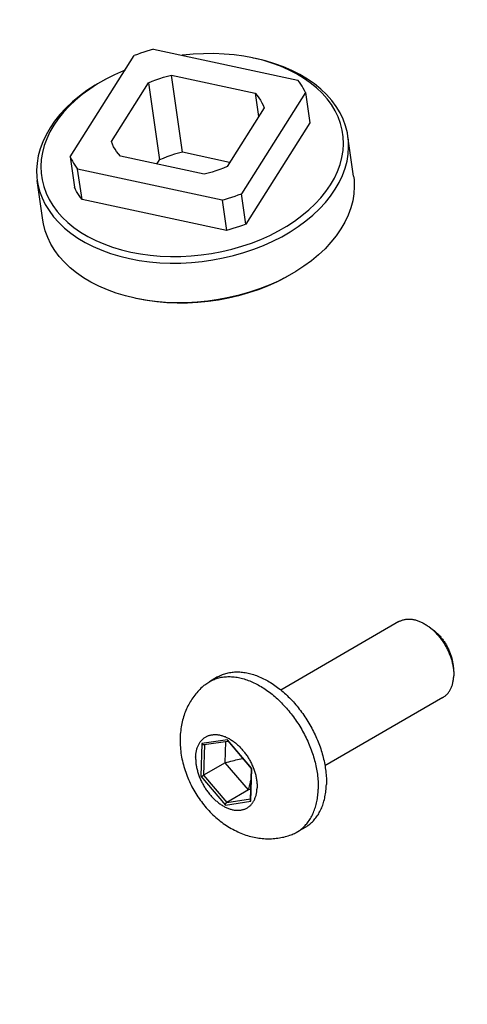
# Model space of a CAD drawing. Header units: inches. Extents: x 0 to 22, y 0 to 17.
# Tile 4 of 46: x 1.6 to 2.7, y 7.8 to 10.2. Entities that reach past the tile are written whole.
import ezdxf

# ---------------------------------------------------------------- set-up
doc = ezdxf.new("R2010")
doc.units = ezdxf.units.IN
doc.header["$LTSCALE"] = 1.21
doc.header["$MEASUREMENT"] = 0
doc.layers.get('0').update_dxf_attribs({"linetype": 'CONTINUOUS'})
doc.styles.get("Standard").update_dxf_attribs({"font": 'arial.ttf'})
doc.dimstyles.new('DIMSTYLE_1', dxfattribs={"dimtxt": 0.17, "dimasz": 0.2, "dimexe": 0.09, "dimexo": 0.07, "dimgap": 0.0425, "dimtad": 0, "dimtih": 1, "dimtoh": 1, "dimzin": 4, "dimdsep": 46, "dimtxsty": 'Standard', "dimblk": '_FILLED', "dimblk1": '_FILLED', "dimblk2": '_FILLED', "dimcen": 0.09, "dimadec": 3, "dimazin": 1, "dimtfac": 1, "dimtdec": 3, "dimtofl": 0, "dimtmove": 0, "dimatfit": 3, "dimldrblk": '_FILLED', "dimfxl": 0, "dimtolj": 1, "dimtzin": 4, "dimarcsym": 0})

# ---------------------------------------------------------------- blocks, each defined once
blk = doc.blocks.new('_FILLED')
at = {"color": 0, "linetype": 'ByBlock'}
blk.add_solid([(0, 0), (-1, 0.2), (-1, -0.2)], dxfattribs=at)
blk = doc.blocks.new('*D1')
at = {"color": 2, "linetype": 'Continuous'}
for p, q in [((20.9102, 11.4958), (20.8549, 11.6315)), ((21.0642, 11.1185), (20.9102, 11.4958)), ((20.9229, 11.4648), (11.4904, 7.6153)), ((1.2938, 3.4541), (10.7263, 7.3035)), ((1.2812, 3.4851), (1.2258, 3.6207)), ((1.4352, 3.1077), (1.2812, 3.4851))]:
    blk.add_line(p, q, dxfattribs=at)
at = {"color": 2, "linetype": 'Continuous', "xscale": 0.2, "yscale": 0.2, "zscale": 0.2}
for p, rotation in [((20.9229, 11.4648), 22.2006454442), ((1.2938, 3.4541), 202.2006454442)]:
    blk.add_blockref('_FILLED', p, dxfattribs=dict(at, rotation=rotation))
at = {"color": 2, "linetype": 'Continuous', "insert": (11.1084, 7.5444), "char_height": 0.17, "width": 0.594052, "attachment_point": 2, "line_spacing_factor": 0.9}
blk.add_mtext('37.00', dxfattribs=at)
blk = doc.blocks.new('*D2')
at = {"color": 2, "linetype": 'Continuous'}
for p, q in [((20.9184, 9.8257), (20.863, 9.9613)), ((21.0618, 9.4741), (20.9184, 9.8257)), ((20.9311, 9.7946), (11.4986, 5.9452)), ((1.302, 1.7839), (10.7345, 5.6333)), ((1.2893, 1.8149), (1.234, 1.9505)), ((1.4328, 1.4634), (1.2893, 1.8149))]:
    blk.add_line(p, q, dxfattribs=at)
at = {"color": 2, "linetype": 'Continuous', "xscale": 0.2, "yscale": 0.2, "zscale": 0.2}
for p, rotation in [((20.9311, 9.7946), 22.2006454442), ((1.302, 1.7839), 202.2006454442)]:
    blk.add_blockref('_FILLED', p, dxfattribs=dict(at, rotation=rotation))
at = {"color": 2, "linetype": 'Continuous', "insert": (11.1165, 5.8743), "char_height": 0.17, "width": 0.594052, "attachment_point": 2, "line_spacing_factor": 0.9}
blk.add_mtext('37.00', dxfattribs=at)

msp = doc.modelspace()

# ---------------------------------------------------------------- linework, layer by layer
at = {"color": 7, "linetype": 'Continuous'}
for p, q in [((1.9414, 10.1669), (2.3038, 10.0888)), ((1.7324, 9.8964), (1.893, 10.1506)), ((2.1921, 10.1445), (2.1898, 10.145)), ((2.2155, 10.1388), (2.1921, 10.1445)), ((1.8247, 10.0931), (1.8216, 10.0915)), ((2.0142, 9.9079), (1.9867, 10.1015)), ((1.9867, 10.1015), (2.1966, 10.0562)), ((1.8359, 9.9348), (1.929, 10.082)), ((1.929, 10.082), (1.9565, 9.8885)), ((2.3224, 10.058), (2.1618, 9.8038)), ((2.1966, 10.0562), (2.2049, 9.9975)), ((2.3224, 10.058), (2.3333, 9.9817)), ((2.2189, 10.0195), (2.1258, 9.8723)), ((2.3333, 9.9817), (2.1727, 9.7275)), ((2.4434, 9.8478), (2.4293, 9.9475)), ((1.7324, 9.8964), (1.7432, 9.8201)), ((2.0681, 9.8528), (1.8582, 9.8981)), ((2.1323, 9.8825), (2.0142, 9.9079)), ((1.95, 9.8783), (1.9565, 9.8885)), ((1.7619, 9.7893), (1.751, 9.8656)), ((2.1134, 9.7874), (1.751, 9.8656)), ((1.6639, 9.737), (1.6497, 9.8367)), ((2.1727, 9.7275), (2.1618, 9.8038)), ((2.1242, 9.7112), (1.7619, 9.7893)), ((2.1134, 9.7874), (2.1242, 9.7112)), ((1.8974, 9.5408), (1.895, 9.5413)), ((1.9198, 9.5366), (1.8974, 9.5408)), ((2.5572, 8.7292), (2.2611, 8.5572)), ((2.692, 8.6246), (2.6938, 8.6109)), ((2.1022, 8.5904), (2.0816, 8.5784)), ((2.6677, 8.5389), (2.3716, 8.367)), ((2.1267, 8.4325), (2.0626, 8.4228)), ((2.1883, 8.3602), (2.1267, 8.4325)), ((2.0626, 8.4228), (2.0601, 8.3408)), ((2.0693, 8.4203), (2.0669, 8.3432)), ((2.0682, 8.4202), (2.1279, 8.4292)), ((2.1215, 8.3749), (2.1232, 8.4285)), ((2.1274, 8.4299), (2.1867, 8.3603)), ((2.1215, 8.3749), (2.0669, 8.3432)), ((2.1796, 8.3067), (2.1215, 8.3749)), ((2.1866, 8.3603), (2.1842, 8.2819)), ((2.1858, 8.2782), (2.1883, 8.3602)), ((2.0601, 8.3408), (2.1217, 8.2685)), ((2.0669, 8.3432), (2.125, 8.275)), ((2.1796, 8.3067), (2.125, 8.275)), ((2.125, 8.275), (2.1843, 8.2839)), ((2.185, 8.3075), (2.1796, 8.3067)), ((2.1217, 8.2685), (2.1858, 8.2782)), ((2.3216, 8.2125), (2.301, 8.2005))]:
    msp.add_line(p, q, dxfattribs=at)
for points in [[(1.9414, 10.1669), (1.9331, 10.1645), (1.9249, 10.162), (1.9168, 10.1594), (1.9088, 10.1566), (1.9008, 10.1536), (1.893, 10.1506)], [(1.8843, 9.6574), (1.9085, 9.6528), (1.9331, 9.6494), (1.9582, 9.6472), (1.9838, 9.6462), (2.0096, 9.6464), (2.0355, 9.6477), (2.0613, 9.6502), (2.0871, 9.6539), (2.1127, 9.6588), (2.1379, 9.6647), (2.1627, 9.6718), (2.1869, 9.68), (2.2104, 9.6891), (2.2331, 9.6993), (2.2548, 9.7104), (2.2756, 9.7224), (2.2953, 9.7352), (2.3137, 9.7488), (2.331, 9.7631), (2.3468, 9.7781), (2.3612, 9.7936), (2.3741, 9.8097), (2.3854, 9.8261), (2.3951, 9.8429), (2.4031, 9.86), (2.4095, 9.8773), (2.4141, 9.8946), (2.4169, 9.912), (2.418, 9.9293), (2.4173, 9.9465), (2.4148, 9.9635), (2.4106, 9.9801), (2.4047, 9.9965), (2.3971, 10.0123), (2.3878, 10.0277), (2.3768, 10.0424), (2.3643, 10.0566), (2.3503, 10.07), (2.3348, 10.0826), (2.318, 10.0943), (2.2998, 10.1052), (2.2803, 10.1152), (2.2597, 10.1241), (2.2381, 10.132), (2.2155, 10.1388)], [(2.1898, 10.145), (2.168, 10.149), (2.1434, 10.1524), (2.1182, 10.1546), (2.0927, 10.1557), (2.0669, 10.1555), (2.041, 10.1541), (2.0151, 10.1516), (2.0134, 10.1514)], [(2.4293, 9.9475), (2.4277, 9.9567), (2.4234, 9.9739), (2.4172, 9.9907), (2.4093, 10.0071), (2.3997, 10.023), (2.3884, 10.0382), (2.3755, 10.0528), (2.361, 10.0666), (2.345, 10.0796), (2.3276, 10.0917), (2.3088, 10.1029), (2.2888, 10.1131), (2.2676, 10.1223), (2.2454, 10.1304), (2.2222, 10.1374), (2.1981, 10.1432)], [(1.87, 10.1142), (1.8661, 10.1127), (1.8434, 10.1026), (1.8247, 10.0931)], [(1.8193, 10.0902), (1.8161, 10.0885), (1.7947, 10.0762), (1.7744, 10.0629), (1.7554, 10.0489), (1.7377, 10.0342), (1.7213, 10.0188), (1.7065, 10.0028), (1.6932, 9.9862), (1.6816, 9.9693), (1.6716, 9.952), (1.6633, 9.9344), (1.6568, 9.9166), (1.652, 9.8987), (1.6491, 9.8807), (1.648, 9.8629), (1.6487, 9.8451), (1.6497, 9.8367)], [(1.8216, 10.0915), (1.8009, 10.0795), (1.7812, 10.0667), (1.7627, 10.0531), (1.7455, 10.0387), (1.7296, 10.0238), (1.7152, 10.0082), (1.7024, 9.9922), (1.691, 9.9757), (1.6813, 9.9589), (1.6733, 9.9418), (1.667, 9.9246), (1.6624, 9.9072), (1.6596, 9.8898), (1.6585, 9.8725), (1.6592, 9.8553), (1.6616, 9.8384), (1.6658, 9.8217), (1.6718, 9.8054), (1.6794, 9.7895), (1.6887, 9.7742), (1.6996, 9.7594), (1.7121, 9.7453), (1.7262, 9.7319), (1.7416, 9.7193), (1.7585, 9.7075), (1.7767, 9.6966), (1.7962, 9.6867), (1.8168, 9.6777), (1.8384, 9.6698), (1.8609, 9.6631), (1.8843, 9.6574)], [(1.929, 10.082), (1.9381, 10.0861), (1.9474, 10.0898), (1.957, 10.0932), (1.9667, 10.0963), (1.9766, 10.0991), (1.9867, 10.1015)], [(2.3224, 10.058), (2.3199, 10.0633), (2.3171, 10.0685), (2.3141, 10.0737), (2.3109, 10.0788), (2.3074, 10.0838), (2.3038, 10.0888)], [(2.1966, 10.0562), (2.2016, 10.0506), (2.206, 10.0447), (2.21, 10.0387), (2.2135, 10.0324), (2.2164, 10.0261), (2.2189, 10.0195)], [(1.8808, 9.641), (1.9056, 9.6363), (1.931, 9.6329), (1.957, 9.6306), (1.9833, 9.6295), (2.0099, 9.6297), (2.0366, 9.6311), (2.0633, 9.6337), (2.0899, 9.6375), (2.1163, 9.6425), (2.1423, 9.6486), (2.1678, 9.6559), (2.1928, 9.6643), (2.217, 9.6738), (2.2404, 9.6843), (2.2629, 9.6957), (2.2843, 9.7081), (2.3046, 9.7213), (2.3236, 9.7353), (2.3413, 9.7501), (2.3576, 9.7655), (2.3725, 9.7815), (2.3857, 9.798), (2.3974, 9.815), (2.4074, 9.8323), (2.4157, 9.8499), (2.4222, 9.8677), (2.4269, 9.8856), (2.4298, 9.9035), (2.431, 9.9214), (2.4302, 9.9391), (2.4293, 9.9475)], [(1.8582, 9.8981), (1.8532, 9.9038), (1.8488, 9.9096), (1.8448, 9.9157), (1.8413, 9.9219), (1.8384, 9.9283), (1.8359, 9.9348)], [(1.7324, 9.8964), (1.7349, 9.891), (1.7377, 9.8858), (1.7407, 9.8806), (1.7439, 9.8755), (1.7474, 9.8705), (1.751, 9.8656)], [(2.0142, 9.9079), (2.0041, 9.9055), (1.9942, 9.9028), (1.9845, 9.8997), (1.9749, 9.8963), (1.9656, 9.8925), (1.9565, 9.8885)], [(2.1258, 9.8723), (2.1167, 9.8682), (2.1074, 9.8645), (2.0978, 9.8611), (2.0881, 9.858), (2.0782, 9.8553), (2.0681, 9.8528)], [(2.4434, 9.8478), (2.4444, 9.8394), (2.4451, 9.8217), (2.444, 9.8038), (2.4411, 9.7859), (2.4363, 9.768), (2.4298, 9.7502), (2.4215, 9.7326), (2.4116, 9.7153), (2.3999, 9.6983), (2.3866, 9.6818), (2.3718, 9.6658), (2.3555, 9.6504), (2.3378, 9.6356), (2.3187, 9.6216), (2.2984, 9.6084), (2.277, 9.596), (2.2738, 9.5943)], [(1.6497, 9.8367), (1.6513, 9.8276), (1.6556, 9.8104), (1.6617, 9.7935), (1.6696, 9.7771), (1.6792, 9.7613), (1.6906, 9.746), (1.7035, 9.7315), (1.718, 9.7177), (1.734, 9.7047), (1.7514, 9.6926), (1.7701, 9.6814), (1.7902, 9.6712), (1.8113, 9.662), (1.8336, 9.6539), (1.8568, 9.6469), (1.8808, 9.641)], [(1.7619, 9.7893), (1.7582, 9.7943), (1.7547, 9.7993), (1.7515, 9.8044), (1.7485, 9.8095), (1.7457, 9.8148), (1.7432, 9.8201)], [(2.1134, 9.7874), (2.1217, 9.7898), (2.1299, 9.7923), (2.138, 9.795), (2.146, 9.7977), (2.154, 9.8007), (2.1618, 9.8038)], [(1.895, 9.5413), (1.8709, 9.5472), (1.8477, 9.5542), (1.8255, 9.5623), (1.8043, 9.5714), (1.7843, 9.5817), (1.7655, 9.5928), (1.7481, 9.605), (1.7321, 9.618), (1.7176, 9.6318), (1.7047, 9.6463), (1.6934, 9.6616), (1.6838, 9.6774), (1.6759, 9.6938), (1.6698, 9.7107), (1.6654, 9.7279), (1.6639, 9.737)], [(2.1727, 9.7275), (2.1648, 9.7244), (2.1569, 9.7215), (2.1488, 9.7187), (2.1407, 9.7161), (2.1325, 9.7136), (2.1242, 9.7112)], [(2.2738, 9.5943), (2.2546, 9.5846), (2.2312, 9.5741), (2.2069, 9.5646), (2.182, 9.5562), (2.1565, 9.5489), (2.1304, 9.5428), (2.1041, 9.5378), (2.0775, 9.534), (2.0507, 9.5314), (2.024, 9.53), (1.9974, 9.5298), (1.9711, 9.5309), (1.9452, 9.5331), (1.9198, 9.5366)], [(2.2685, 9.5915), (2.2499, 9.5821), (2.2273, 9.5719), (2.2038, 9.5628), (2.1797, 9.5546), (2.1549, 9.5475), (2.1297, 9.5415), (2.1041, 9.5367), (2.0784, 9.533), (2.0525, 9.5304), (2.0265, 9.5291), (2.0007, 9.5289), (1.9751, 9.5299), (1.9498, 9.5321), (1.9252, 9.5355), (1.9033, 9.5396)], [(2.5572, 8.7292), (2.5587, 8.73), (2.5604, 8.7308), (2.562, 8.7316), (2.5637, 8.7323), (2.5654, 8.7329), (2.5672, 8.7335), (2.569, 8.7339), (2.5708, 8.7344), (2.5726, 8.7347), (2.5745, 8.735), (2.5764, 8.7353), (2.5783, 8.7354), (2.5802, 8.7355), (2.5822, 8.7355), (2.5841, 8.7355), (2.5861, 8.7354), (2.5882, 8.7352), (2.5902, 8.735), (2.5922, 8.7346), (2.5943, 8.7343), (2.5964, 8.7338), (2.5984, 8.7333), (2.6005, 8.7327), (2.6026, 8.7321), (2.6047, 8.7314), (2.6068, 8.7306), (2.609, 8.7298), (2.6111, 8.7289), (2.6132, 8.7279), (2.6153, 8.7269), (2.6174, 8.7258), (2.6195, 8.7247), (2.6216, 8.7235), (2.6237, 8.7222), (2.6258, 8.7209), (2.6279, 8.7195), (2.63, 8.7181), (2.6321, 8.7166), (2.6327, 8.7161)], [(2.6327, 8.7161), (2.6437, 8.7079), (2.6454, 8.7065), (2.6472, 8.7051), (2.6489, 8.7037), (2.6506, 8.7022), (2.6523, 8.7006), (2.6539, 8.699), (2.6556, 8.6974), (2.6572, 8.6957), (2.6588, 8.694), (2.6604, 8.6923), (2.6619, 8.6905), (2.6635, 8.6887), (2.6649, 8.6868), (2.6664, 8.6849), (2.6679, 8.683), (2.6693, 8.681), (2.6706, 8.6791), (2.672, 8.677), (2.6733, 8.675), (2.6746, 8.6729), (2.6758, 8.6709), (2.677, 8.6688), (2.6782, 8.6666), (2.6793, 8.6645), (2.6804, 8.6623), (2.6814, 8.6601), (2.6824, 8.6579), (2.6834, 8.6557), (2.6843, 8.6535), (2.6852, 8.6513), (2.686, 8.6491), (2.6868, 8.6469), (2.6875, 8.6446), (2.6882, 8.6424), (2.6889, 8.6401), (2.6895, 8.6379), (2.69, 8.6357), (2.6905, 8.6335), (2.691, 8.6312), (2.6914, 8.629), (2.6917, 8.6268), (2.692, 8.6246)], [(2.6327, 8.7161), (2.6341, 8.715), (2.6361, 8.7134), (2.6382, 8.7118), (2.6402, 8.7101), (2.6422, 8.7083), (2.6441, 8.7065), (2.6461, 8.7046), (2.648, 8.7027), (2.6499, 8.7008), (2.6518, 8.6988), (2.6536, 8.6968), (2.6554, 8.6947), (2.6572, 8.6926), (2.659, 8.6904), (2.6607, 8.6882), (2.6624, 8.686), (2.6641, 8.6837), (2.6657, 8.6815), (2.6673, 8.6791), (2.6689, 8.6768), (2.6704, 8.6744), (2.6719, 8.672), (2.6733, 8.6695), (2.6747, 8.6671), (2.6761, 8.6646), (2.6774, 8.6621), (2.6787, 8.6596), (2.6799, 8.657), (2.6811, 8.6545), (2.6822, 8.6519), (2.6833, 8.6493), (2.6844, 8.6467), (2.6854, 8.6442), (2.6863, 8.6415), (2.6872, 8.6389), (2.6881, 8.6363), (2.6889, 8.6337), (2.6897, 8.6311), (2.6904, 8.6285), (2.691, 8.6259), (2.6916, 8.6233), (2.6922, 8.6207), (2.6927, 8.6181), (2.6931, 8.6155), (2.6935, 8.613), (2.6938, 8.6109)], [(2.6938, 8.6109), (2.6938, 8.6104), (2.6941, 8.6079), (2.6943, 8.6054), (2.6945, 8.6029), (2.6946, 8.6004), (2.6947, 8.5979), (2.6947, 8.5955), (2.6946, 8.5931)], [(2.0816, 8.5784), (2.0825, 8.5789), (2.0852, 8.5804), (2.0879, 8.5817), (2.0907, 8.583), (2.0935, 8.5842), (2.0964, 8.5853), (2.0993, 8.5863), (2.1023, 8.5872), (2.1053, 8.588), (2.1083, 8.5887), (2.1114, 8.5893), (2.1146, 8.5898), (2.1177, 8.5903), (2.1209, 8.5906), (2.1241, 8.5908), (2.1274, 8.591), (2.1307, 8.591), (2.134, 8.591), (2.1374, 8.5908), (2.1408, 8.5906), (2.1441, 8.5902), (2.1476, 8.5898), (2.151, 8.5893), (2.1545, 8.5887), (2.158, 8.5879), (2.1615, 8.5871), (2.165, 8.5862), (2.1685, 8.5852), (2.172, 8.5841), (2.1756, 8.5829), (2.1791, 8.5817), (2.1827, 8.5803), (2.1862, 8.5788), (2.1898, 8.5773), (2.1934, 8.5756), (2.1969, 8.5739), (2.2005, 8.5721), (2.204, 8.5702), (2.2076, 8.5682), (2.2111, 8.5661), (2.2146, 8.5639), (2.2182, 8.5617), (2.2217, 8.5594), (2.2252, 8.557), (2.2286, 8.5545), (2.2321, 8.5519), (2.2355, 8.5493), (2.239, 8.5466), (2.2424, 8.5438), (2.2457, 8.5409), (2.2491, 8.538), (2.2524, 8.535), (2.2557, 8.5319), (2.2589, 8.5287), (2.2622, 8.5255), (2.2654, 8.5222), (2.2685, 8.5189), (2.2716, 8.5155), (2.2747, 8.512), (2.2778, 8.5085), (2.2808, 8.5049), (2.2837, 8.5013), (2.2866, 8.4976), (2.2895, 8.4939), (2.2923, 8.4901), (2.2951, 8.4863), (2.2978, 8.4824), (2.3005, 8.4785), (2.3031, 8.4745), (2.3057, 8.4705), (2.3082, 8.4664), (2.3107, 8.4624), (2.3131, 8.4582), (2.3154, 8.4541), (2.3177, 8.4499), (2.3199, 8.4457), (2.3221, 8.4415), (2.3242, 8.4372), (2.3262, 8.4329), (2.3282, 8.4286), (2.3301, 8.4243), (2.332, 8.42), (2.3337, 8.4156), (2.3354, 8.4112), (2.3371, 8.4069), (2.3387, 8.4025), (2.3402, 8.3981), (2.3416, 8.3937), (2.3429, 8.3893), (2.3442, 8.3849), (2.3454, 8.3805), (2.3466, 8.3761), (2.3476, 8.3717), (2.3486, 8.3673), (2.3496, 8.363), (2.3504, 8.3586), (2.3512, 8.3543), (2.3519, 8.35), (2.3525, 8.3457), (2.353, 8.3414), (2.3535, 8.3371), (2.3538, 8.3329), (2.3541, 8.3287), (2.3544, 8.3245), (2.3545, 8.3204), (2.3546, 8.3162), (2.3546, 8.3122), (2.3545, 8.3081)], [(2.1022, 8.5904), (2.1031, 8.5909), (2.1058, 8.5923), (2.1085, 8.5937), (2.1113, 8.595), (2.1141, 8.5962), (2.117, 8.5973), (2.1199, 8.5982), (2.1229, 8.5991), (2.1259, 8.6), (2.1289, 8.6007), (2.132, 8.6013), (2.1351, 8.6018), (2.1383, 8.6022), (2.1415, 8.6026), (2.1447, 8.6028), (2.148, 8.6029), (2.1513, 8.603), (2.1546, 8.6029), (2.158, 8.6028), (2.1613, 8.6025), (2.1647, 8.6022), (2.1682, 8.6018), (2.1716, 8.6012), (2.1751, 8.6006), (2.1786, 8.5999), (2.182, 8.5991), (2.1856, 8.5982), (2.1891, 8.5972), (2.1926, 8.5961), (2.1962, 8.5949), (2.1997, 8.5936), (2.2033, 8.5922), (2.2068, 8.5908), (2.2104, 8.5892), (2.2139, 8.5876), (2.2175, 8.5859), (2.2211, 8.584), (2.2246, 8.5821), (2.2282, 8.5801), (2.2317, 8.5781), (2.2352, 8.5759), (2.2388, 8.5737), (2.2423, 8.5713), (2.2458, 8.5689), (2.2492, 8.5664), (2.2527, 8.5639), (2.2561, 8.5612), (2.2596, 8.5585), (2.263, 8.5557), (2.2663, 8.5529), (2.2697, 8.5499), (2.273, 8.5469), (2.2763, 8.5438), (2.2795, 8.5407), (2.2828, 8.5375), (2.286, 8.5342), (2.2891, 8.5309), (2.2922, 8.5275), (2.2953, 8.524), (2.2984, 8.5205), (2.3014, 8.5169), (2.3043, 8.5133), (2.3072, 8.5096), (2.3101, 8.5058), (2.3129, 8.5021), (2.3157, 8.4982), (2.3184, 8.4943), (2.3211, 8.4904), (2.3237, 8.4865), (2.3263, 8.4824), (2.3288, 8.4784), (2.3313, 8.4743), (2.3337, 8.4702), (2.336, 8.4661), (2.3383, 8.4619), (2.3405, 8.4577), (2.3427, 8.4534), (2.3448, 8.4492), (2.3468, 8.4449), (2.3488, 8.4406), (2.3507, 8.4363), (2.3526, 8.4319), (2.3543, 8.4276), (2.356, 8.4232), (2.3577, 8.4188), (2.3593, 8.4144), (2.3608, 8.41), (2.3622, 8.4056), (2.3635, 8.4012), (2.3648, 8.3969), (2.366, 8.3925), (2.3672, 8.3881), (2.3682, 8.3837), (2.3692, 8.3793), (2.3702, 8.3749), (2.371, 8.3706), (2.3718, 8.3662), (2.3724, 8.3619), (2.3731, 8.3576), (2.3736, 8.3533), (2.3741, 8.3491), (2.3744, 8.3448), (2.3747, 8.3406), (2.375, 8.3365), (2.3751, 8.3323), (2.3752, 8.3282), (2.3752, 8.3241), (2.3751, 8.3201)], [(2.6677, 8.5389), (2.6693, 8.5399), (2.6709, 8.5409), (2.6723, 8.542), (2.6738, 8.5431), (2.6752, 8.5443), (2.6765, 8.5456), (2.6778, 8.5469), (2.6791, 8.5482), (2.6803, 8.5497), (2.6815, 8.5511), (2.6826, 8.5527), (2.6837, 8.5543), (2.6847, 8.5559), (2.6857, 8.5576), (2.6866, 8.5593), (2.6875, 8.5611), (2.6884, 8.563), (2.6892, 8.5649), (2.6899, 8.5668), (2.6906, 8.5688), (2.6912, 8.5708), (2.6918, 8.5729), (2.6923, 8.575), (2.6928, 8.5771), (2.6932, 8.5793), (2.6936, 8.5815), (2.6939, 8.5838), (2.6942, 8.5861), (2.6944, 8.5884), (2.6945, 8.5907), (2.6946, 8.5931)], [(2.0688, 8.5694), (2.0659, 8.567), (2.0631, 8.5644), (2.0603, 8.5618), (2.0576, 8.5591), (2.0549, 8.5563), (2.0523, 8.5534), (2.0498, 8.5505), (2.0473, 8.5475), (2.0448, 8.5444), (2.0425, 8.5413), (2.0401, 8.538), (2.0379, 8.5347), (2.0357, 8.5314), (2.0337, 8.528), (2.0316, 8.5245), (2.0296, 8.5209), (2.0278, 8.5173), (2.026, 8.5136), (2.0242, 8.5098), (2.0226, 8.506), (2.021, 8.5021), (2.0195, 8.4982), (2.0181, 8.4942), (2.0168, 8.4901), (2.0156, 8.486), (2.0144, 8.4819), (2.0134, 8.4776), (2.0124, 8.4733), (2.0115, 8.4689), (2.0108, 8.4646), (2.0101, 8.4601), (2.0095, 8.4556), (2.009, 8.4511), (2.0086, 8.4465), (2.0083, 8.4419), (2.0081, 8.4373)], [(2.0688, 8.5694), (2.0699, 8.5703), (2.0723, 8.5722), (2.0748, 8.574), (2.0773, 8.5757), (2.0799, 8.5774), (2.0816, 8.5784)], [(2.0081, 8.4373), (2.008, 8.4326), (2.008, 8.4279), (2.0082, 8.4231), (2.0084, 8.4184), (2.0087, 8.4135), (2.0091, 8.4087), (2.0097, 8.4038), (2.0103, 8.3989), (2.011, 8.394), (2.0119, 8.3892), (2.0128, 8.3843), (2.0139, 8.3794), (2.015, 8.3746), (2.0162, 8.3698), (2.0176, 8.365), (2.019, 8.3602), (2.0205, 8.3555), (2.0221, 8.3508), (2.0238, 8.3462), (2.0255, 8.3415), (2.0274, 8.3369), (2.0293, 8.3324), (2.0313, 8.3279), (2.0334, 8.3234), (2.0356, 8.3189), (2.0378, 8.3145), (2.0402, 8.3102), (2.0426, 8.3059), (2.045, 8.3016), (2.0476, 8.2974), (2.0502, 8.2932), (2.0529, 8.2891), (2.0557, 8.285), (2.0585, 8.281), (2.0614, 8.2771), (2.0644, 8.2732), (2.0674, 8.2693), (2.0705, 8.2655), (2.0737, 8.2618), (2.077, 8.2581), (2.0803, 8.2545), (2.0836, 8.251), (2.0871, 8.2475), (2.0905, 8.2442), (2.0941, 8.2408), (2.0977, 8.2376), (2.1014, 8.2344), (2.105, 8.2313), (2.1088, 8.2283), (2.1127, 8.2254), (2.1165, 8.2226), (2.1203, 8.2199), (2.1243, 8.2172), (2.1282, 8.2147), (2.1322, 8.2122), (2.1363, 8.2099), (2.1403, 8.2076), (2.1443, 8.2055), (2.1484, 8.2034), (2.1526, 8.2014), (2.1566, 8.1996), (2.1607, 8.1979), (2.1648, 8.1963), (2.1689, 8.1947), (2.1731, 8.1933), (2.1773, 8.192), (2.1814, 8.1908), (2.1854, 8.1897), (2.1895, 8.1886), (2.1936, 8.1877), (2.1978, 8.1869), (2.2019, 8.1862), (2.2059, 8.1856), (2.2099, 8.185), (2.2139, 8.1846), (2.2179, 8.1843), (2.222, 8.184), (2.226, 8.1839), (2.23, 8.1838), (2.2339, 8.1839), (2.2378, 8.184), (2.2417, 8.1842), (2.2456, 8.1845), (2.2495, 8.185), (2.2534, 8.1855), (2.2573, 8.186), (2.261, 8.1867), (2.2648, 8.1875), (2.2685, 8.1883), (2.2722, 8.1892), (2.2759, 8.1903), (2.2796, 8.1914), (2.2833, 8.1926), (2.2869, 8.1939)], [(2.0471, 8.3889), (2.0472, 8.3911), (2.0474, 8.3934), (2.0476, 8.3956), (2.0478, 8.3978), (2.0481, 8.3999), (2.0485, 8.402), (2.0489, 8.4041), (2.0494, 8.4061), (2.0499, 8.4081), (2.0504, 8.4101), (2.0511, 8.412), (2.0517, 8.4139), (2.0524, 8.4157), (2.0532, 8.4175), (2.054, 8.4193), (2.0549, 8.421), (2.0558, 8.4226), (2.0567, 8.4242), (2.0577, 8.4258), (2.0588, 8.4273), (2.0599, 8.4287), (2.061, 8.4301), (2.0622, 8.4314), (2.0634, 8.4327), (2.0647, 8.434), (2.066, 8.4351), (2.0673, 8.4362), (2.0687, 8.4373), (2.0701, 8.4383), (2.0716, 8.4392), (2.0731, 8.4401), (2.0746, 8.4409), (2.0762, 8.4416), (2.0778, 8.4423), (2.0794, 8.4429), (2.081, 8.4435), (2.0827, 8.444), (2.0844, 8.4444), (2.0862, 8.4448), (2.088, 8.4451), (2.0898, 8.4453), (2.0916, 8.4455), (2.0934, 8.4456), (2.0953, 8.4456), (2.0972, 8.4456), (2.0991, 8.4455), (2.101, 8.4454), (2.1029, 8.4452), (2.1048, 8.4449), (2.1068, 8.4445), (2.1088, 8.4441), (2.1108, 8.4436), (2.1128, 8.4431), (2.1148, 8.4425), (2.1168, 8.4418), (2.1188, 8.4411), (2.1208, 8.4403), (2.1228, 8.4394), (2.1248, 8.4385), (2.1268, 8.4376), (2.1289, 8.4365), (2.1309, 8.4354), (2.1329, 8.4343), (2.1349, 8.4331), (2.1369, 8.4318), (2.1389, 8.4305), (2.1408, 8.4291), (2.1428, 8.4277), (2.1448, 8.4262), (2.1467, 8.4247), (2.1486, 8.4231), (2.1505, 8.4214), (2.1524, 8.4197), (2.1543, 8.418), (2.1561, 8.4162), (2.158, 8.4144), (2.1598, 8.4125), (2.1615, 8.4106), (2.1633, 8.4087), (2.165, 8.4067), (2.1667, 8.4047), (2.1684, 8.4026), (2.17, 8.4005), (2.1716, 8.3984), (2.1732, 8.3962), (2.1747, 8.394), (2.1763, 8.3918), (2.1777, 8.3895), (2.1792, 8.3872), (2.1806, 8.3849), (2.1819, 8.3826), (2.1832, 8.3802), (2.1845, 8.3778), (2.1857, 8.3754), (2.1869, 8.373), (2.1881, 8.3706), (2.1892, 8.3682), (2.1903, 8.3657), (2.1913, 8.3632), (2.1922, 8.3608), (2.1932, 8.3583), (2.1941, 8.3558), (2.1949, 8.3533), (2.1957, 8.3508), (2.1964, 8.3483), (2.1971, 8.3458), (2.1977, 8.3434), (2.1983, 8.3409), (2.1988, 8.3384), (2.1993, 8.3359), (2.1997, 8.3335), (2.2001, 8.331), (2.2004, 8.3286), (2.2007, 8.3262), (2.2009, 8.3238), (2.2011, 8.3214), (2.2012, 8.319), (2.2013, 8.3167), (2.2013, 8.3144), (2.2012, 8.3121)], [(2.1267, 8.4325), (2.1267, 8.4322), (2.1267, 8.4319), (2.1267, 8.4317), (2.1267, 8.4314), (2.1268, 8.4312), (2.1268, 8.4309), (2.1269, 8.4307), (2.127, 8.4305), (2.1271, 8.4303), (2.1272, 8.4302), (2.1273, 8.43), (2.1274, 8.4299)], [(2.0626, 8.4228), (2.0628, 8.4225), (2.0631, 8.4223), (2.0633, 8.4221), (2.0635, 8.4219), (2.0638, 8.4216), (2.064, 8.4215), (2.0643, 8.4213), (2.0646, 8.4211), (2.0648, 8.4209), (2.0651, 8.4208), (2.0654, 8.4207), (2.0657, 8.4206), (2.0659, 8.4205), (2.0662, 8.4204), (2.0664, 8.4203), (2.0667, 8.4202), (2.067, 8.4202), (2.0672, 8.4202), (2.0674, 8.4201), (2.0677, 8.4201), (2.0679, 8.4201), (2.0681, 8.4202), (2.0682, 8.4202)], [(2.0471, 8.3889), (2.0471, 8.3866), (2.0471, 8.3843), (2.0472, 8.3819), (2.0473, 8.3796), (2.0474, 8.3772), (2.0477, 8.3748), (2.0479, 8.3724), (2.0483, 8.3699), (2.0486, 8.3675), (2.0491, 8.365), (2.0496, 8.3626), (2.0501, 8.3601), (2.0507, 8.3576), (2.0513, 8.3551), (2.052, 8.3526), (2.0527, 8.3501), (2.0535, 8.3476), (2.0543, 8.3452), (2.0552, 8.3427), (2.0561, 8.3402), (2.0571, 8.3377), (2.0581, 8.3353), (2.0592, 8.3328), (2.0603, 8.3304), (2.0614, 8.3279), (2.0626, 8.3255), (2.0639, 8.3231), (2.0651, 8.3207), (2.0665, 8.3184), (2.0678, 8.3161), (2.0692, 8.3137), (2.0707, 8.3115), (2.0721, 8.3092), (2.0736, 8.307), (2.0752, 8.3048), (2.0767, 8.3026), (2.0784, 8.3005), (2.08, 8.2984), (2.0817, 8.2963), (2.0834, 8.2943), (2.0851, 8.2923), (2.0868, 8.2903), (2.0886, 8.2884), (2.0904, 8.2865), (2.0922, 8.2847), (2.0941, 8.2829), (2.096, 8.2812), (2.0979, 8.2795), (2.0998, 8.2779), (2.1017, 8.2763), (2.1036, 8.2748), (2.1056, 8.2733), (2.1075, 8.2719), (2.1095, 8.2705), (2.1115, 8.2692), (2.1135, 8.2679), (2.1155, 8.2667), (2.1175, 8.2655), (2.1195, 8.2644), (2.1215, 8.2634), (2.1235, 8.2624), (2.1256, 8.2615), (2.1276, 8.2607), (2.1296, 8.2599), (2.1316, 8.2591), (2.1336, 8.2585), (2.1356, 8.2579), (2.1376, 8.2573), (2.1396, 8.2568), (2.1416, 8.2564), (2.1435, 8.2561), (2.1455, 8.2558), (2.1474, 8.2556), (2.1493, 8.2554), (2.1512, 8.2553), (2.1531, 8.2553), (2.155, 8.2554), (2.1568, 8.2555), (2.1586, 8.2556), (2.1604, 8.2559), (2.1622, 8.2562), (2.1639, 8.2565), (2.1656, 8.257), (2.1673, 8.2575), (2.169, 8.258), (2.1706, 8.2586), (2.1722, 8.2593), (2.1738, 8.2601), (2.1753, 8.2609), (2.1768, 8.2618), (2.1783, 8.2627), (2.1797, 8.2637), (2.1811, 8.2647), (2.1824, 8.2658), (2.1837, 8.267), (2.185, 8.2682), (2.1862, 8.2695), (2.1874, 8.2709), (2.1885, 8.2722), (2.1896, 8.2737), (2.1906, 8.2752), (2.1916, 8.2767), (2.1926, 8.2783), (2.1935, 8.28), (2.1944, 8.2817), (2.1952, 8.2834), (2.1959, 8.2852), (2.1967, 8.2871), (2.1973, 8.2889), (2.1979, 8.2909), (2.1985, 8.2928), (2.199, 8.2948), (2.1995, 8.2969), (2.1999, 8.2989), (2.2002, 8.301), (2.2005, 8.3032), (2.2008, 8.3054), (2.201, 8.3076), (2.2011, 8.3098), (2.2012, 8.3121)], [(2.1215, 8.3749), (2.1261, 8.3761), (2.1307, 8.3773), (2.1351, 8.3785), (2.1395, 8.3796), (2.1439, 8.3807), (2.1481, 8.3817), (2.1523, 8.3827), (2.1564, 8.3836), (2.1604, 8.3845), (2.1644, 8.3854), (2.1651, 8.3855)], [(2.1883, 8.3602), (2.1881, 8.3601), (2.1879, 8.3601), (2.1877, 8.3601), (2.1875, 8.3601), (2.1873, 8.3601), (2.1872, 8.3601), (2.1871, 8.3601), (2.187, 8.3601), (2.1869, 8.3601), (2.1868, 8.3602), (2.1867, 8.3602), (2.1867, 8.3603)], [(2.0601, 8.3408), (2.0603, 8.3408), (2.0606, 8.3409), (2.0608, 8.3409), (2.0611, 8.341), (2.0613, 8.341), (2.0616, 8.3411), (2.0619, 8.3412), (2.0621, 8.3413), (2.0624, 8.3413), (2.0627, 8.3414), (2.063, 8.3415), (2.0632, 8.3416), (2.0635, 8.3417), (2.0638, 8.3418), (2.0641, 8.3419), (2.0643, 8.342), (2.0646, 8.3421), (2.0648, 8.3422), (2.0651, 8.3423), (2.0653, 8.3424), (2.0655, 8.3425), (2.0657, 8.3426), (2.066, 8.3427), (2.0662, 8.3428), (2.0664, 8.3429), (2.0666, 8.343), (2.0667, 8.3431), (2.0669, 8.3432)], [(2.1796, 8.3067), (2.181, 8.3117), (2.1823, 8.3167), (2.1836, 8.3216), (2.1847, 8.3265), (2.1857, 8.331)], [(2.3216, 8.2125), (2.3233, 8.2135), (2.3259, 8.2151), (2.3284, 8.2168), (2.3309, 8.2186), (2.3333, 8.2205), (2.3356, 8.2225), (2.3379, 8.2246), (2.3402, 8.2268), (2.3424, 8.229), (2.3445, 8.2313), (2.3465, 8.2337), (2.3485, 8.2362), (2.3504, 8.2387), (2.3523, 8.2414), (2.3541, 8.2441), (2.3558, 8.2469), (2.3574, 8.2497), (2.359, 8.2527), (2.3605, 8.2557), (2.362, 8.2588), (2.3633, 8.2619), (2.3646, 8.2651), (2.3659, 8.2684), (2.367, 8.2717), (2.3681, 8.2751), (2.3691, 8.2786), (2.37, 8.2821), (2.3709, 8.2857), (2.3716, 8.2893), (2.3723, 8.293), (2.373, 8.2967), (2.3735, 8.3005), (2.374, 8.3043), (2.3744, 8.3082), (2.3747, 8.3121), (2.3749, 8.3161), (2.3751, 8.3201)], [(2.301, 8.2005), (2.3027, 8.2015), (2.3053, 8.2031), (2.3078, 8.2049), (2.3103, 8.2067), (2.3127, 8.2086), (2.3151, 8.2106), (2.3173, 8.2126), (2.3196, 8.2148), (2.3218, 8.217), (2.3239, 8.2193), (2.3259, 8.2217), (2.3279, 8.2242), (2.3298, 8.2268), (2.3317, 8.2294), (2.3335, 8.2321), (2.3352, 8.2349), (2.3368, 8.2378), (2.3384, 8.2407), (2.3399, 8.2437), (2.3414, 8.2468), (2.3427, 8.2499), (2.344, 8.2531), (2.3453, 8.2564), (2.3464, 8.2598), (2.3475, 8.2631), (2.3485, 8.2666), (2.3494, 8.2701), (2.3503, 8.2737), (2.351, 8.2773), (2.3517, 8.281), (2.3524, 8.2847), (2.3529, 8.2885), (2.3534, 8.2923), (2.3538, 8.2962), (2.3541, 8.3001), (2.3543, 8.3041), (2.3545, 8.3081)], [(2.1217, 8.2685), (2.1217, 8.2688), (2.1217, 8.2691), (2.1218, 8.2694), (2.1218, 8.2697), (2.1219, 8.27), (2.1219, 8.2703), (2.122, 8.2705), (2.1221, 8.2708), (2.1222, 8.2711), (2.1223, 8.2714), (2.1224, 8.2717), (2.1225, 8.272), (2.1227, 8.2722), (2.1228, 8.2725), (2.1229, 8.2727), (2.1231, 8.273), (2.1232, 8.2732), (2.1234, 8.2734), (2.1235, 8.2736), (2.1237, 8.2738), (2.1239, 8.274), (2.124, 8.2742), (2.1242, 8.2743), (2.1243, 8.2745), (2.1245, 8.2746), (2.1247, 8.2748), (2.1248, 8.2749), (2.125, 8.275)], [(2.1858, 8.2782), (2.1856, 8.2784), (2.1854, 8.2787), (2.1852, 8.279), (2.185, 8.2792), (2.1849, 8.2795), (2.1847, 8.2797), (2.1846, 8.28), (2.1845, 8.2803), (2.1844, 8.2805), (2.1844, 8.2808), (2.1843, 8.281), (2.1843, 8.2813), (2.1842, 8.2815), (2.1842, 8.2818), (2.1842, 8.2819)], [(2.2869, 8.1939), (2.2891, 8.1947), (2.2919, 8.1959), (2.2947, 8.1971), (2.2974, 8.1985), (2.3001, 8.2), (2.301, 8.2005)]]:
    msp.add_lwpolyline(points, dxfattribs=at)

# ---------------------------------------------------------------- dimensions: what is measured, and where the dimension line sits
at = {"color": 2, "linetype": 'Continuous'}
for base, p1, p2, picture, middle in [((20.9229, 11.4648), (1.4616, 3.0429), (21.0907, 11.0536), '*D1', (11.108, 7.4585)), ((20.9311, 9.7946), (1.4593, 1.3986), (21.0883, 9.4093), '*D2', (11.1162, 5.7883))]:
    dim = msp.add_linear_dim(base=base, p1=p1, p2=p2, angle=22.2006, text='37.00', dimstyle='DIMSTYLE_1', dxfattribs=at)
    dim.commit()
    dim.dimension.update_dxf_attribs({"geometry": picture, "text_midpoint": middle, "dimtype": 160})

doc.saveas('drawing.dxf')
